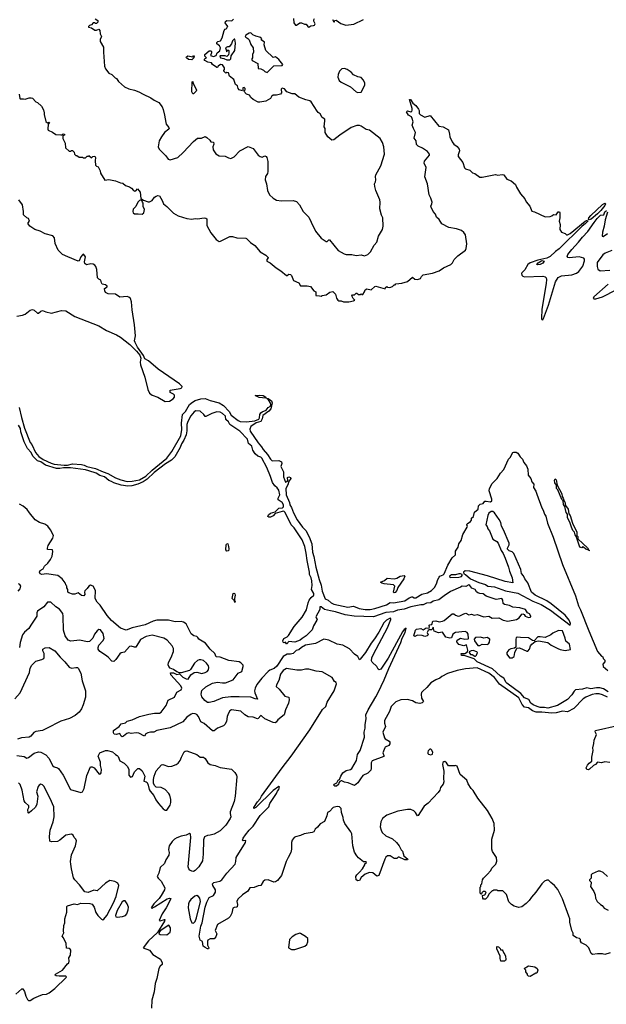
# Model space of a CAD drawing. Extents: x 2239781 to 2394849, y 665654 to 770575.
# Tile 38 of 147: x 2276310 to 2283381, y 703043 to 714916. Entities that reach past the tile are written whole.
import ezdxf

# ---------------------------------------------------------------- set-up
doc = ezdxf.new("R2010")
doc.units = 0

msp = doc.modelspace()

# ---------------------------------------------------------------- linework, layer by layer
at = {"layer": '0CON10XD'}
for points in [[(2277220, 714925), (2277250, 714905), (2277252, 714888), (2277235, 714870), (2277225, 714870), (2277215, 714880), (2277195, 714878), (2277174, 714856), (2277150, 714845), (2277140, 714835), (2277140, 714825), (2277175, 714818), (2277215, 714788), (2277235, 714788), (2277265, 714800), (2277277, 714787), (2277278, 714745), (2277297, 714715), (2277281, 714679), (2277280, 714655), (2277319, 714585), (2277322, 714525), (2277331, 714355), (2277345, 714322), (2277385, 714272), (2277420, 714255), (2277460, 714215), (2277476, 714206), (2277501, 714171), (2277575, 714108), (2277625, 714082), (2277695, 714068), (2277745, 714048), (2277797, 714017), (2277890, 713975), (2277930, 713945), (2277986, 713916), (2278026, 713866), (2278040, 713835), (2278056, 713765), (2278070, 713675), (2278077, 713655), (2278107, 713617), (2278110, 713605), (2278108, 713595), (2278054, 713556), (2278018, 713505), (2277992, 713455), (2277980, 713385), (2277993, 713355), (2278073, 713275), (2278098, 713235), (2278125, 713226), (2278215, 713254), (2278281, 713315), (2278404, 713446), (2278455, 713487), (2278503, 713487), (2278545, 713506), (2278565, 713497), (2278602, 713465), (2278615, 713442), (2278648, 713438), (2278650, 713415), (2278640, 713385), (2278642, 713345), (2278675, 713298), (2278715, 713273), (2278785, 713270), (2278825, 713250), (2278856, 713244), (2278896, 713264), (2278964, 713336), (2279065, 713388), (2279123, 713363), (2279185, 713282), (2279208, 713265), (2279231, 713259), (2279265, 713273), (2279282, 713265), (2279290, 713255), (2279300, 713205), (2279302, 713085), (2279297, 713063), (2279274, 713025), (2279268, 712985), (2279284, 712935), (2279298, 712855), (2279323, 712803), (2279365, 712764), (2279405, 712742), (2279465, 712731), (2279605, 712734), (2279645, 712724), (2279682, 712685), (2279726, 712605), (2279795, 712534), (2279823, 712475), (2279875, 712366), (2279945, 712280), (2280005, 712240), (2280015, 712240), (2280035, 712262), (2280045, 712260), (2280150, 712135), (2280222, 712092), (2280245, 712084), (2280315, 712084), (2280365, 712074), (2280425, 712080), (2280465, 712070), (2280505, 712083), (2280539, 712115), (2280584, 712196), (2280615, 712233), (2280635, 712305), (2280684, 712385), (2280690, 712425), (2280688, 712525), (2280670, 712560), (2280652, 712635), (2280656, 712715), (2280651, 712745), (2280603, 712855), (2280589, 712905), (2280587, 712935), (2280597, 712963), (2280604, 712985), (2280598, 713025), (2280602, 713045), (2280664, 713156), (2280708, 713295), (2280701, 713385), (2280684, 713434), (2280655, 713484), (2280525, 713583), (2280485, 713594), (2280425, 713634), (2280405, 713641), (2280375, 713642), (2280304, 713616), (2280168, 713525), (2280095, 713467), (2280073, 713463), (2280023, 713503), (2279994, 713554), (2279993, 713603), (2279980, 713625), (2279990, 713695), (2279988, 713715), (2279958, 713738), (2279933, 713783), (2279907, 713797), (2279895, 713812), (2279825, 713927), (2279808, 713938), (2279761, 713951), (2279675, 713984), (2279625, 714023), (2279595, 714023), (2279530, 714045), (2279502, 714082), (2279475, 714090), (2279461, 714079), (2279467, 714035), (2279455, 714018), (2279405, 714008), (2279365, 714008), (2279345, 713990), (2279333, 713967), (2279275, 713932), (2279205, 713920), (2279185, 713922), (2279125, 713952), (2279095, 713980), (2279080, 714005), (2279045, 714020), (2279010, 714055), (2279028, 714072), (2279027, 714085), (2279015, 714100), (2279000, 714095), (2279000, 714065), (2278995, 714060), (2278955, 714072), (2278943, 714085), (2278935, 714120), (2278910, 714135), (2278890, 714195), (2278840, 714235), (2278826, 714276), (2278805, 714280), (2278793, 714273), (2278770, 714295), (2278770, 714305), (2278780, 714315), (2278780, 714335), (2278753, 714373), (2278730, 714375), (2278704, 714356), (2278695, 714340), (2278685, 714340), (2278634, 714374), (2278622, 714395), (2278576, 714406), (2278540, 714425), (2278532, 714435), (2278545, 714450), (2278560, 714455), (2278540, 714475), (2278543, 714497), (2278595, 714540), (2278615, 714540), (2278622, 714532), (2278622, 714515), (2278610, 714485), (2278645, 714473), (2278680, 714485), (2278692, 714515), (2278721, 714539), (2278730, 714575), (2278720, 714600), (2278688, 714625), (2278688, 714642), (2278698, 714652), (2278729, 714661), (2278751, 714699), (2278774, 714786), (2278785, 714802), (2278808, 714812), (2278810, 714825), (2278820, 714835), (2278788, 714878), (2278792, 714895), (2278807, 714907), (2278868, 714902), (2278887, 714923)], [(2279612, 714932), (2279615, 714880), (2279635, 714850), (2279645, 714850), (2279685, 714878), (2279705, 714880), (2279743, 714863), (2279765, 714862), (2279782, 714835), (2279795, 714828), (2279818, 714842), (2279850, 714845), (2279865, 714852), (2279870, 714865), (2279857, 714897), (2279857, 714915), (2279865, 714932)], [(2280079, 714919), (2280095, 714890), (2280105, 714890), (2280110, 714905), (2280125, 714910), (2280182, 714872), (2280242, 714852), (2280338, 714862), (2280455, 714917)], [(2279295, 714280), (2279372, 714358), (2279475, 714362), (2279480, 714375), (2279435, 714438), (2279395, 714468), (2279365, 714460), (2279278, 714545), (2279258, 714615), (2279260, 714645), (2279222, 714672), (2279228, 714685), (2279215, 714700), (2279155, 714718), (2279120, 714735), (2279097, 714757), (2279075, 714752), (2279035, 714728), (2279028, 714715), (2279034, 714704), (2279061, 714691), (2279078, 714675), (2279098, 714618), (2279123, 714575), (2279128, 714525), (2279117, 714495), (2279117, 714455), (2279108, 714445), (2279108, 714435), (2279112, 714425), (2279179, 714389), (2279185, 714328), (2279215, 714322), (2279247, 714307), (2279265, 714290), (2279295, 714280)], [(2278845, 714434), (2278857, 714445), (2278859, 714481), (2278903, 714545), (2278911, 714635), (2278905, 714680), (2278895, 714680), (2278875, 714662), (2278863, 714625), (2278835, 714590), (2278815, 714590), (2278790, 714575), (2278805, 714530), (2278812, 714548), (2278825, 714550), (2278830, 714545), (2278832, 714515), (2278826, 714494), (2278805, 714472), (2278785, 714480), (2278745, 714482), (2278728, 714482), (2278722, 714475), (2278730, 714455), (2278769, 714449), (2278805, 714434), (2278845, 714434)], [(2278385, 714431), (2278345, 714435), (2278320, 714455), (2278318, 714465), (2278335, 714479), (2278395, 714470), (2278405, 714480), (2278415, 714480), (2278410, 714455), (2278385, 714431)], [(2280385, 714038), (2280425, 714042), (2280472, 714125), (2280472, 714152), (2280456, 714186), (2280425, 714218), (2280385, 714228), (2280335, 714252), (2280305, 714282), (2280256, 714316), (2280225, 714329), (2280195, 714322), (2280167, 714295), (2280147, 714255), (2280143, 714225), (2280163, 714185), (2280185, 714163), (2280298, 714108), (2280365, 714048), (2280385, 714038)], [(2278405, 714022), (2278395, 714022), (2278386, 714045), (2278390, 714165), (2278395, 714170), (2278400, 714145), (2278418, 714118), (2278440, 714065), (2278436, 714054), (2278405, 714022)], [(2276305, 714020), (2276310, 713965), (2276315, 713960), (2276355, 713962), (2276375, 713958), (2276424, 713976), (2276450, 713975), (2276465, 713968), (2276504, 713924), (2276526, 713916), (2276573, 713873)], [(2276573, 713873), (2276598, 713828), (2276606, 713795), (2276604, 713774), (2276625, 713690), (2276645, 713672), (2276665, 713680), (2276670, 713675), (2276653, 713657), (2276648, 713595), (2276654, 713584), (2276705, 713560), (2276745, 713530), (2276804, 713526), (2276822, 713528), (2276835, 713538), (2276850, 713535), (2276850, 713525), (2276830, 713515), (2276830, 713485), (2276857, 713427), (2276863, 713373), (2276905, 713330), (2276925, 713330), (2276935, 713340), (2276948, 713338), (2276968, 713318), (2276970, 713295), (2276985, 713280), (2276998, 713278), (2277025, 713260), (2277065, 713260), (2277075, 713250), (2277105, 713250), (2277125, 713270), (2277138, 713272), (2277145, 713280), (2277175, 713250), (2277192, 713268), (2277215, 713270), (2277222, 713255), (2277219, 713215), (2277224, 713164), (2277235, 713150), (2277255, 713140), (2277278, 713095), (2277282, 713065), (2277335, 712980), (2277385, 712988), (2277465, 712972), (2277525, 712948), (2277555, 712947), (2277585, 712917), (2277635, 712900), (2277658, 712885), (2277680, 712855), (2277698, 712848), (2277709, 712851), (2277728, 712878), (2277762, 712835), (2277772, 712762), (2277802, 712742), (2277858, 712718), (2277875, 712718), (2277905, 712734), (2277936, 712775), (2277955, 712790), (2277975, 712797), (2277995, 712793), (2278029, 712735), (2278042, 712695), (2278082, 712665), (2278145, 712602), (2278162, 712585), (2278220, 712550), (2278325, 712519), (2278385, 712512), (2278425, 712520), (2278455, 712513), (2278535, 712526), (2278555, 712523), (2278564, 712514), (2278566, 712435), (2278613, 712345), (2278677, 712267), (2278715, 712242), (2278730, 712245), (2278845, 712302), (2278875, 712302), (2278927, 712287), (2279035, 712282), (2279045, 712278), (2279091, 712231), (2279145, 712192), (2279207, 712117), (2279276, 712076), (2279305, 712050), (2279307, 712043), (2279290, 712025), (2279290, 712005), (2279330, 711985), (2279400, 711925), (2279458, 711888), (2279525, 711830), (2279535, 711830), (2279555, 711848), (2279575, 711843), (2279585, 711832), (2279611, 711771), (2279673, 711743), (2279695, 711708), (2279775, 711707), (2279815, 711700), (2279855, 711648), (2279878, 711635), (2279881, 711591), (2279922, 711588), (2279945, 711582), (2279958, 711592), (2280005, 711600), (2280048, 711632), (2280085, 711638), (2280118, 711605), (2280128, 711558), (2280144, 711534), (2280155, 711528), (2280186, 711526), (2280215, 711513), (2280276, 711514), (2280332, 711528), (2280350, 711535), (2280328, 711555), (2280312, 711588), (2280323, 711597), (2280345, 711600), (2280365, 711618), (2280375, 711618), (2280395, 711602), (2280417, 711603), (2280425, 711610), (2280433, 711603), (2280447, 711603), (2280468, 711635), (2280475, 711660), (2280495, 711672), (2280545, 711660), (2280591, 711699), (2280605, 711702), (2280715, 711670), (2280720, 711685), (2280735, 711698), (2280745, 711690), (2280772, 711688), (2280805, 711700), (2280825, 711720), (2280835, 711720), (2280845, 711730), (2280915, 711740), (2280985, 711760), (2281045, 711810), (2281075, 711787), (2281106, 711784), (2281143, 711797), (2281155, 711820), (2281175, 711840), (2281285, 711860), (2281365, 711887), (2281418, 711925), (2281506, 711964), (2281528, 711985), (2281548, 712025), (2281590, 712070), (2281683, 712137), (2281692, 712158), (2281698, 712215), (2281682, 712322), (2281665, 712351), (2281635, 712376), (2281575, 712396), (2281485, 712412), (2281400, 712455), (2281367, 712507), (2281335, 712534), (2281322, 712572), (2281294, 712605), (2281270, 712655), (2281267, 712667), (2281280, 712695), (2281281, 712715), (2281266, 712766), (2281244, 712806), (2281226, 712935), (2281195, 713020), (2281209, 713135), (2281184, 713185), (2281191, 713209), (2281248, 713282), (2281250, 713295), (2281226, 713326), (2281165, 713367), (2281115, 713390), (2281095, 713410), (2281088, 713455), (2281066, 713486), (2281083, 713555), (2281058, 713605), (2281043, 713645), (2281053, 713685), (2281042, 713725), (2281033, 713743), (2280995, 713766), (2280974, 713805), (2280984, 713816), (2281025, 713806), (2281035, 713810), (2281042, 713825), (2281042, 713845), (2281010, 713955), (2281020, 713955), (2281050, 713910), (2281085, 713880), (2281118, 713838), (2281125, 713822), (2281127, 713785), (2281140, 713770), (2281195, 713739), (2281259, 713759), (2281362, 713632), (2281415, 713623), (2281480, 713590), (2281493, 713535), (2281495, 713502), (2281524, 713445), (2281544, 713415), (2281585, 713388), (2281608, 713355), (2281612, 713335), (2281594, 713286), (2281594, 713265), (2281653, 713195), (2281670, 713130), (2281685, 713116), (2281735, 713100), (2281769, 713069), (2281795, 713060), (2281858, 713018), (2281885, 713018), (2282045, 713050), (2282075, 713040), (2282125, 713050), (2282145, 713047), (2282184, 712994), (2282235, 712972), (2282285, 712928), (2282297, 712895), (2282348, 712818), (2282399, 712755), (2282415, 712720), (2282459, 712669), (2282485, 712608), (2282515, 712600), (2282645, 712540), (2282705, 712543), (2282725, 712550), (2282745, 712566), (2282777, 712563), (2282801, 712599), (2282818, 712598), (2282823, 712593), (2282822, 712525), (2282814, 712485), (2282824, 712445), (2282823, 712385), (2282843, 712355), (2282885, 712340), (2282902, 712322), (2282915, 712322), (2282945, 712339), (2283125, 712488), (2283144, 712494), (2283153, 712493), (2283157, 712487), (2283127, 712455), (2283092, 712428), (2282815, 712152), (2282769, 712121), (2282705, 712061), (2282665, 712039), (2282555, 712015), (2282465, 711986), (2282435, 711965), (2282399, 711901), (2282364, 711865), (2282360, 711855), (2282365, 711835), (2282375, 711823), (2282395, 711816), (2282615, 711823), (2282645, 711816), (2282655, 711805), (2282660, 711785), (2282657, 711735), (2282606, 711424), (2282602, 711312), (2282605, 711300), (2282615, 711298), (2282625, 711313), (2282683, 711473), (2282769, 711755), (2282802, 711808), (2282843, 711827), (2282965, 711840), (2283022, 711858), (2283050, 711880), (2283099, 711945), (2283118, 712008), (2283119, 712029), (2283112, 712042), (2283055, 712056), (2282935, 712044), (2282917, 712047), (2282909, 712055), (2282918, 712085), (2282964, 712145), (2283047, 712233), (2283095, 712294), (2283159, 712361), (2283235, 712472), (2283273, 712517), (2283312, 712558), (2283350, 712565), (2283362, 712598), (2283385, 712617)], [(2276275, 711340), (2276345, 711354), (2276375, 711364), (2276438, 711412), (2276465, 711422), (2276485, 711414), (2276525, 711376), (2276535, 711378), (2276565, 711403), (2276585, 711411), (2276625, 711393), (2276695, 711378), (2276815, 711408), (2276865, 711406), (2276976, 711336), (2277264, 711225), (2277355, 711167), (2277475, 711117), (2277527, 711087), (2277639, 710999), (2277719, 710919), (2277759, 710869), (2277772, 710835), (2277763, 710787), (2277765, 710755), (2277817, 710607), (2277853, 710455), (2277875, 710414), (2277905, 710390), (2277975, 710366), (2278065, 710313), (2278115, 710316), (2278161, 710345), (2278178, 710365), (2278178, 710388), (2278165, 710402), (2278125, 710422), (2278122, 710448), (2278245, 710469), (2278263, 710477), (2278267, 710495), (2278238, 710525), (2277981, 710701), (2277861, 710801), (2277820, 710825), (2277802, 710865), (2277728, 710968), (2277700, 711025), (2277695, 711045), (2277704, 711105), (2277695, 711235), (2277664, 711416), (2277659, 711515), (2277644, 711555), (2277625, 711571), (2277605, 711579), (2277515, 711571), (2277465, 711606), (2277375, 711612), (2277345, 711628), (2277335, 711646), (2277333, 711675), (2277363, 711695), (2277365, 711705), (2277345, 711720), (2277305, 711729), (2277294, 711745), (2277289, 711775), (2277265, 711786), (2277246, 711805), (2277241, 711905), (2277229, 711939), (2277216, 711955), (2277195, 711967), (2277169, 711971), (2277115, 711960), (2277096, 711975), (2277091, 711995), (2277102, 712055), (2277085, 712084), (2277075, 712088), (2277065, 712080), (2277046, 712055), (2277025, 712008), (2277015, 712003), (2276892, 712058), (2276825, 712084), (2276775, 712136), (2276736, 712216), (2276728, 712285), (2276708, 712308), (2276615, 712335), (2276555, 712366), (2276493, 712385), (2276434, 712425), (2276413, 712455), (2276413, 712465), (2276427, 712485), (2276418, 712518), (2276395, 712528), (2276354, 712564), (2276357, 712605), (2276343, 712685), (2276301, 712745)], [(2277785, 712571), (2277805, 712586), (2277816, 712626), (2277800, 712665), (2277800, 712705), (2277790, 712715), (2277788, 712728), (2277778, 712738), (2277765, 712740), (2277755, 712738), (2277735, 712717), (2277711, 712665), (2277679, 712631), (2277673, 712605), (2277678, 712588), (2277695, 712575), (2277737, 712577), (2277785, 712571)], [(2283175, 712501), (2283166, 712506), (2283169, 712525), (2283195, 712555), (2283335, 712687), (2283365, 712702), (2283370, 712695), (2283364, 712675), (2283316, 712614), (2283276, 712574), (2283198, 712512), (2283175, 712501)], [(2283397, 712597), (2283366, 712504), (2283354, 712425), (2283334, 712355), (2283332, 712305), (2283345, 712303), (2283395, 712340)], [(2283449, 712135), (2283368, 712102), (2283339, 712081), (2283272, 711988), (2283270, 711940), (2283280, 711910), (2283309, 711889), (2283425, 711895)], [(2282555, 711959), (2282544, 711964), (2282558, 711985), (2282605, 712011), (2282632, 712005), (2282615, 711979), (2282585, 711963), (2282555, 711959)], [(2283405, 711726), (2283232, 711575), (2283224, 711554), (2283235, 711549), (2283255, 711552), (2283335, 711575), (2283502, 711658)], [(2279275, 710354), (2279195, 710361), (2279150, 710385), (2279195, 710390), (2279245, 710386), (2279278, 710365), (2279280, 710355), (2279275, 710354)], [(2276305, 710238), (2276330, 710120), (2276369, 709989), (2276438, 709818), (2276456, 709795), (2276499, 709699), (2276541, 709651), (2276593, 709613), (2276688, 709568), (2276726, 709556), (2276845, 709544), (2276885, 709545), (2276945, 709561), (2277055, 709552), (2277086, 709545), (2277118, 709528), (2277225, 709506), (2277315, 709466), (2277373, 709445), (2277463, 709393), (2277528, 709368), (2277605, 709349), (2277665, 709351), (2277755, 709369), (2277829, 709411), (2277906, 709485), (2278083, 709627), (2278142, 709708), (2278252, 709898), (2278266, 709975), (2278262, 710052), (2278273, 710157), (2278308, 710192), (2278358, 710275), (2278392, 710305), (2278425, 710324), (2278494, 710346), (2278545, 710348), (2278605, 710324), (2278714, 710295), (2278768, 710265), (2278835, 710191), (2278859, 710149), (2278945, 710082), (2278968, 710072), (2279045, 710068), (2279145, 710080), (2279192, 710098), (2279201, 710115), (2279204, 710155), (2279215, 710175), (2279231, 710189), (2279283, 710207), (2279305, 710238), (2279332, 710258), (2279336, 710275), (2279331, 710301), (2279311, 710331), (2279293, 710345), (2279295, 710350), (2279305, 710348), (2279345, 710319), (2279355, 710298), (2279338, 710225), (2279314, 710195), (2279239, 710145), (2279233, 710105), (2279215, 710071), (2279161, 710055), (2279095, 710012), (2279083, 709977), (2279088, 709955), (2279184, 709814), (2279226, 709766), (2279243, 709733), (2279299, 709675), (2279335, 709616), (2279355, 709598), (2279435, 709600), (2279464, 709584), (2279468, 709565), (2279458, 709528), (2279490, 709465), (2279490, 709405), (2279515, 709340), (2279533, 709347), (2279542, 709358), (2279539, 709395), (2279555, 709404), (2279576, 709396), (2279578, 709382), (2279550, 709345), (2279548, 709315), (2279520, 709265), (2279522, 709185), (2279563, 709095), (2279567, 709065), (2279588, 709035), (2279609, 708969), (2279654, 708884), (2279721, 708795), (2279759, 708755), (2279801, 708681), (2279831, 708595), (2279841, 708495), (2279857, 708445), (2279880, 708315), (2279920, 708165), (2279945, 708096), (2279956, 708026), (2279993, 707933), (2280027, 707917), (2280063, 707883), (2280095, 707869), (2280265, 707833), (2280335, 707845), (2280404, 707815), (2280475, 707806), (2280535, 707806), (2280592, 707815), (2280730, 707860), (2280775, 707890), (2280815, 707884), (2280952, 707908), (2281005, 707943), (2281036, 707956), (2281045, 707957), (2281064, 707944), (2281085, 707945), (2281159, 707991), (2281224, 708006), (2281275, 708035), (2281312, 708068), (2281336, 708114), (2281350, 708165), (2281365, 708193), (2281376, 708205), (2281415, 708221), (2281427, 708233), (2281471, 708339), (2281523, 708427), (2281565, 708462), (2281564, 708506), (2281594, 708556), (2281604, 708595), (2281630, 708635), (2281652, 708708), (2281704, 708795), (2281707, 708805), (2281699, 708825), (2281705, 708836), (2281746, 708864), (2281757, 708883), (2281758, 708905), (2281782, 708925), (2281793, 708977), (2281838, 709015), (2281842, 709055), (2281862, 709075), (2281898, 709082), (2281915, 709110), (2281935, 709112), (2281985, 709101), (2282000, 709115), (2282001, 709135), (2281970, 709235), (2281972, 709265), (2282005, 709325), (2282066, 709384), (2282105, 709450), (2282148, 709492), (2282204, 709615), (2282224, 709636), (2282254, 709696), (2282265, 709700), (2282295, 709700), (2282315, 709691), (2282344, 709645), (2282372, 709615), (2282387, 709575), (2282420, 709535), (2282434, 709495), (2282440, 709425), (2282472, 709382), (2282485, 709342), (2282507, 709317), (2282504, 709275), (2282533, 709233), (2282542, 709195), (2282605, 709032), (2282621, 709001), (2282635, 708955), (2282651, 708931), (2282674, 708845), (2282741, 708675), (2282852, 708345), (2283010, 707970), (2283045, 707849), (2283070, 707800), (2283171, 707545), (2283275, 707296), (2283325, 707243), (2283340, 707235), (2283342, 707215), (2283362, 707192), (2283362, 707175), (2283341, 707145), (2283344, 707115), (2283399, 707069)], [(2279830, 708150), (2279825, 708185), (2279804, 708225), (2279804, 708255), (2279775, 708395), (2279765, 708485), (2279749, 708565), (2279713, 708645), (2279617, 708787), (2279584, 708824), (2279512, 708975), (2279495, 708988), (2279475, 708987), (2279390, 708960), (2279367, 708935), (2279335, 708916), (2279315, 708917), (2279302, 708925), (2279308, 708945), (2279334, 708966), (2279389, 708981), (2279433, 709027), (2279479, 709031), (2279489, 709041), (2279490, 709065), (2279475, 709094), (2279427, 709127), (2279426, 709145), (2279445, 709185), (2279432, 709245), (2279413, 709273), (2279384, 709294), (2279359, 709335), (2279335, 709409), (2279289, 709515), (2279228, 709628), (2279215, 709642), (2279180, 709655), (2279150, 709680), (2279121, 709725), (2279109, 709775), (2279069, 709805), (2279057, 709857), (2278965, 709955), (2278844, 710034), (2278825, 710066), (2278794, 710094), (2278792, 710135), (2278755, 710167), (2278725, 710183), (2278685, 710186), (2278625, 710168), (2278555, 710130), (2278545, 710130), (2278528, 710155), (2278485, 710195), (2278435, 710200), (2278413, 710187), (2278372, 710138), (2278337, 710073), (2278326, 710035), (2278325, 709960), (2278315, 709911), (2278287, 709845), (2278259, 709801), (2278245, 709759), (2278179, 709645), (2278141, 709605), (2278069, 709560), (2277932, 709458), (2277846, 709375), (2277800, 709345), (2277733, 709315), (2277660, 709295), (2277615, 709293), (2277535, 709305), (2277445, 709330), (2277418, 709348), (2277385, 709358), (2277332, 709402), (2277275, 709420), (2277230, 709450), (2277143, 709477), (2277105, 709488), (2276923, 709513), (2276837, 709513), (2276795, 709503), (2276755, 709506), (2276621, 709545), (2276563, 709583), (2276525, 709598), (2276470, 709655), (2276447, 709697), (2276405, 709747), (2276363, 709825), (2276323, 709945), (2276318, 709985), (2276295, 710028)], [(2283175, 708510), (2283170, 708520), (2283135, 708533), (2283107, 708557), (2283095, 708558), (2283085, 708548), (2283064, 708555), (2283032, 708652), (2283025, 708660), (2283022, 708682), (2283007, 708705), (2282997, 708735), (2282979, 708755), (2282960, 708795), (2282946, 708846), (2282912, 708915), (2282912, 708955), (2282897, 708975), (2282880, 709045), (2282865, 709070), (2282860, 709115), (2282845, 709130), (2282796, 709246), (2282780, 709265), (2282782, 709305), (2282762, 709332), (2282758, 709365), (2282765, 709378), (2282775, 709368), (2282790, 709305), (2282845, 709200), (2282848, 709168), (2282862, 709145), (2282872, 709112), (2282882, 709102), (2282888, 709058), (2282920, 709015), (2282928, 708958), (2282946, 708936), (2282973, 708845), (2283026, 708735), (2283028, 708695), (2283037, 708685), (2283040, 708655), (2283100, 708600), (2283156, 708546), (2283170, 708520), (2283180, 708515), (2283175, 708510)], [(2278457, 707467), (2278445, 707479), (2278410, 707485), (2278375, 707509), (2278315, 707631), (2278285, 707653), (2278255, 707661), (2278185, 707655), (2278104, 707674), (2277963, 707677), (2277920, 707665), (2277821, 707619), (2277665, 707585), (2277595, 707555), (2277525, 707578), (2277415, 707672), (2277365, 707730), (2277279, 707855), (2277244, 707894), (2277221, 707935), (2277222, 708035), (2277195, 708086), (2277165, 708097), (2277145, 708086), (2277124, 708056), (2277095, 708030), (2277091, 708015), (2277096, 707984), (2277085, 707970), (2277054, 707974), (2277015, 708007), (2276975, 707991), (2276945, 707991), (2276904, 708004), (2276890, 708015), (2276890, 708045), (2276880, 708065), (2276880, 708085), (2276870, 708095), (2276860, 708125), (2276823, 708173), (2276770, 708215), (2276635, 708236), (2276575, 708226), (2276555, 708233), (2276549, 708255), (2276555, 708274), (2276591, 708295), (2276610, 708325), (2276648, 708362), (2276682, 708408), (2276702, 708448), (2276711, 708505), (2276707, 708525), (2276647, 708527), (2276644, 708544), (2276654, 708575), (2276709, 708665), (2276716, 708695), (2276680, 708765), (2276648, 708808), (2276613, 708833), (2276548, 708855), (2276498, 708885), (2276429, 708969), (2276398, 709008), (2276351, 709051), (2276306, 709076)], [(2282945, 707617), (2282951, 707635), (2282935, 707675), (2282885, 707735), (2282715, 707874), (2282665, 707908), (2282525, 707976), (2282480, 708015), (2282435, 708125), (2282400, 708175), (2282385, 708210), (2282357, 708237), (2282351, 708285), (2282265, 708481), (2282245, 708500), (2282211, 708511), (2282192, 708532), (2282189, 708545), (2282209, 708585), (2282210, 708605), (2282144, 708764), (2282117, 708807), (2282110, 708855), (2282090, 708890), (2282035, 708970), (2282015, 708984), (2281993, 708987), (2281967, 708965), (2281953, 708937), (2281928, 708825), (2281944, 708804), (2281953, 708775), (2281974, 708754), (2282015, 708654), (2282060, 708625), (2282076, 708605), (2282112, 708515), (2282138, 708478), (2282164, 708424), (2282204, 708314), (2282215, 708265), (2282248, 708185), (2282253, 708127), (2282162, 708142), (2281950, 708210), (2281735, 708265), (2281680, 708270), (2281661, 708255), (2281663, 708235), (2281685, 708225), (2281745, 708174), (2281845, 708130), (2281925, 708106), (2281955, 708085), (2282035, 708077), (2282165, 708028), (2282315, 708000), (2282495, 707906), (2282595, 707863), (2282708, 707798), (2282945, 707617)], [(2278805, 708507), (2278796, 708525), (2278798, 708585), (2278805, 708598), (2278817, 708595), (2278826, 708565), (2278832, 708535), (2278825, 708513), (2278805, 708507)], [(2281505, 708190), (2281605, 708194), (2281635, 708204), (2281643, 708215), (2281644, 708225), (2281625, 708236), (2281605, 708236), (2281565, 708222), (2281515, 708221), (2281492, 708205), (2281495, 708195), (2281505, 708190)], [(2276290, 708025), (2276316, 708055), (2276322, 708085), (2276311, 708105), (2276295, 708113)], [(2283405, 706810), (2283349, 706849), (2283305, 706860), (2283265, 706861), (2283195, 706849), (2283145, 706859), (2283095, 706845), (2283011, 706835), (2282992, 706818), (2282965, 706776), (2282915, 706718), (2282793, 706645), (2282675, 706615), (2282635, 706623), (2282585, 706624), (2282548, 706635), (2282500, 706655), (2282470, 706675), (2282448, 706718), (2282395, 706739), (2282352, 706792), (2282184, 706915), (2282173, 706925), (2282148, 706978), (2282105, 707000), (2282010, 707090), (2281824, 707175), (2281788, 707208), (2281669, 707249), (2281635, 707250), (2281630, 707275), (2281675, 707272), (2281710, 707295), (2281712, 707315), (2281697, 707377), (2281665, 707368), (2281603, 707383), (2281580, 707415), (2281580, 707425), (2281584, 707436), (2281625, 707460), (2281675, 707448), (2281715, 707450), (2281720, 707455), (2281718, 707505), (2281703, 707525), (2281679, 707539), (2281565, 707528), (2281530, 707505), (2281516, 707464), (2281495, 707457), (2281445, 707472), (2281405, 707532), (2281357, 707523), (2281305, 707542), (2281295, 707590), (2281288, 707572), (2281275, 707560), (2281245, 707560), (2281235, 707550), (2281222, 707525), (2281232, 707498), (2281220, 707485), (2281195, 707478), (2281162, 707492), (2281105, 707493), (2281075, 707480), (2281062, 707485), (2281083, 707555), (2281094, 707566), (2281145, 707574), (2281175, 707558), (2281208, 707582), (2281245, 707580), (2281250, 707595), (2281240, 707605), (2281255, 707620), (2281278, 707622), (2281290, 707665), (2281328, 707668), (2281365, 707654), (2281406, 707664), (2281425, 707672), (2281525, 707753), (2281545, 707750), (2281562, 707735), (2281595, 707724), (2281615, 707727), (2281665, 707753), (2281689, 707759), (2281725, 707740), (2281755, 707747), (2281787, 707737), (2281825, 707742), (2281906, 707716), (2281965, 707723), (2282005, 707701), (2282085, 707702), (2282138, 707675), (2282195, 707664), (2282298, 707685), (2282330, 707705), (2282364, 707746), (2282375, 707750), (2282390, 707745), (2282405, 707723), (2282445, 707707), (2282465, 707710), (2282472, 707715), (2282473, 707725), (2282455, 707750), (2282432, 707765), (2282408, 707805), (2282337, 707823), (2282253, 707833), (2282215, 707852), (2282155, 707863), (2282138, 707878), (2282134, 707915), (2282120, 707935), (2282055, 707926), (2281934, 707964), (2281895, 707993), (2281855, 707996), (2281834, 708004), (2281817, 708017), (2281801, 708045), (2281761, 708061), (2281736, 708095), (2281725, 708101), (2281687, 708083), (2281645, 708085), (2281622, 708075), (2281505, 708023), (2281425, 707970), (2281361, 707919), (2281294, 707906), (2281266, 707884), (2281215, 707881), (2281175, 707859), (2281145, 707859), (2281024, 707836), (2280945, 707808), (2280865, 707796), (2280815, 707775), (2280725, 707766), (2280575, 707717), (2280343, 707723), (2280235, 707740), (2280115, 707777), (2280055, 707787), (2279986, 707806), (2279945, 707835), (2279928, 707835), (2279928, 707805), (2279881, 707715), (2279882, 707702), (2279894, 707685), (2279891, 707675), (2279851, 707609), (2279835, 707558), (2279765, 707486), (2279714, 707456), (2279691, 707435), (2279625, 707411), (2279555, 707418), (2279542, 707408), (2279535, 707390), (2279525, 707390), (2279515, 707410), (2279495, 707402), (2279485, 707410), (2279482, 707425), (2279492, 707455), (2279534, 707476), (2279549, 707491), (2279619, 707601), (2279715, 707710), (2279768, 707802), (2279788, 707885), (2279801, 707915), (2279823, 707947), (2279854, 707975), (2279855, 707997), (2279828, 708045), (2279837, 708095), (2279830, 708150)], [(2280825, 708007), (2280817, 708015), (2280832, 708085), (2280815, 708100), (2280704, 708114), (2280675, 708122), (2280660, 708135), (2280706, 708154), (2280738, 708182), (2280825, 708172), (2280855, 708182), (2280895, 708208), (2280945, 708214), (2280951, 708205), (2280941, 708175), (2280870, 708070), (2280855, 708033), (2280835, 708011), (2280825, 708007)], [(2278905, 707890), (2278900, 707910), (2278872, 707935), (2278884, 707996), (2278895, 708003), (2278903, 707995), (2278908, 707975), (2278898, 707935), (2278900, 707910), (2278907, 707905), (2278905, 707890)], [(2278693, 706375), (2278655, 706343), (2278635, 706340), (2278535, 706431), (2278495, 706451), (2278465, 706513), (2278445, 706537), (2278425, 706548), (2278395, 706549), (2278375, 706541), (2278325, 706505), (2278275, 706448), (2278125, 706377), (2277965, 706344), (2277925, 706324), (2277885, 706325), (2277855, 706318), (2277832, 706305), (2277815, 706277), (2277745, 706312), (2277715, 706315), (2277655, 706309), (2277625, 706315), (2277602, 706308), (2277560, 706275), (2277545, 706270), (2277535, 706275), (2277515, 706308), (2277475, 706298), (2277450, 706300), (2277439, 706315), (2277441, 706345), (2277508, 706392), (2277534, 706425), (2277585, 706439), (2277605, 706459), (2277665, 706474), (2277755, 706515), (2277867, 706543), (2277935, 706554), (2277995, 706554), (2278017, 706565), (2278074, 706645), (2278101, 706710), (2278175, 706749), (2278203, 706807), (2278256, 706834), (2278264, 706855), (2278251, 706885), (2278130, 707015), (2278128, 707042), (2278165, 707041), (2278205, 707022), (2278235, 707030), (2278275, 706987), (2278315, 706969), (2278340, 706965), (2278372, 707018), (2278415, 707046), (2278445, 707050), (2278505, 707034), (2278545, 707043), (2278568, 707055), (2278586, 707075), (2278590, 707105), (2278584, 707125), (2278561, 707155), (2278525, 707188), (2278495, 707199), (2278475, 707199), (2278455, 707189), (2278418, 707155), (2278370, 707080), (2278355, 707067), (2278255, 707040), (2278235, 707040), (2278204, 707054), (2278165, 707080), (2278125, 707098), (2278106, 707116), (2278099, 707135), (2278102, 707165), (2278134, 707225), (2278162, 707298), (2278162, 707335), (2278148, 707365), (2278087, 707435), (2278048, 707458), (2277906, 707496), (2277835, 707480), (2277768, 707442), (2277709, 707351), (2277695, 707349), (2277655, 707361), (2277633, 707357), (2277575, 707291), (2277535, 707281), (2277515, 707268), (2277470, 707200), (2277445, 707176), (2277421, 707181), (2277375, 707230), (2277343, 707253), (2277276, 707296), (2277255, 707325), (2277254, 707346), (2277264, 707376), (2277314, 707425), (2277328, 707455), (2277318, 707515), (2277285, 707557), (2277265, 707561), (2277245, 707547), (2277212, 707505), (2277190, 707460), (2277152, 707418), (2277125, 707416), (2277035, 707434), (2276925, 707421), (2276895, 707434), (2276859, 707485), (2276836, 707555), (2276834, 707724), (2276828, 707755), (2276789, 707809), (2276745, 707837), (2276685, 707894), (2276645, 707892), (2276602, 707838), (2276524, 707785), (2276515, 707765), (2276516, 707725), (2276445, 707616), (2276420, 707575), (2276369, 707531), (2276343, 707497), (2276317, 707405), (2276309, 707345)], [(2283396, 706745), (2283335, 706776), (2283295, 706786), (2283255, 706788), (2283210, 706780), (2283135, 706748), (2283101, 706725), (2282990, 706610), (2282915, 706569), (2282855, 706578), (2282775, 706558), (2282725, 706553), (2282605, 706567), (2282537, 706567), (2282492, 706582), (2282445, 706618), (2282395, 706627), (2282369, 706659), (2282325, 706740), (2282093, 706903), (2282034, 706985), (2281965, 707035), (2281825, 707102), (2281685, 707088), (2281585, 707068), (2281465, 707034), (2281398, 706995), (2281375, 706975), (2281325, 706955), (2281265, 706918), (2281218, 706862), (2281166, 706815), (2281154, 706805), (2281149, 706785), (2281152, 706735), (2281176, 706695), (2281163, 706677), (2281135, 706672), (2281085, 706680), (2281045, 706702), (2280985, 706720), (2280905, 706714), (2280845, 706691), (2280786, 706634), (2280766, 706575), (2280709, 706465), (2280708, 706435), (2280718, 706395), (2280687, 706325), (2280707, 706255), (2280715, 706244), (2280764, 706215), (2280771, 706205), (2280771, 706185), (2280758, 706165), (2280716, 706144), (2280710, 706135), (2280688, 706075), (2280700, 706045), (2280698, 706032), (2280560, 705980), (2280548, 705955), (2280548, 705885), (2280541, 705865), (2280505, 705832), (2280448, 705802), (2280419, 705761), (2280386, 705715), (2280345, 705680), (2280270, 705715), (2280225, 705721), (2280195, 705740), (2280185, 705740), (2280171, 705729), (2280158, 705712), (2280153, 705695), (2280130, 705675), (2280110, 705675), (2280098, 705685), (2280102, 705698), (2280134, 705716), (2280150, 705745), (2280167, 705753), (2280180, 705795), (2280206, 705835), (2280245, 705864), (2280296, 705874), (2280315, 705886), (2280369, 705985), (2280384, 706055), (2280413, 706105), (2280465, 706265), (2280462, 706325), (2280475, 706375), (2280474, 706416), (2280486, 706485), (2280483, 706535), (2280511, 706595), (2280605, 706751), (2280630, 706805), (2280705, 706957), (2280759, 707091), (2280905, 707406), (2280922, 707458), (2280955, 707528), (2280968, 707578), (2280945, 707563), (2280925, 707536), (2280751, 707219), (2280665, 707084), (2280645, 707078), (2280633, 707083), (2280614, 707115), (2280559, 707169), (2280552, 707185), (2280555, 707221), (2280573, 707267), (2280743, 707585), (2280784, 707685), (2280784, 707695), (2280775, 707701), (2280730, 707675), (2280698, 707645), (2280638, 707532), (2280588, 707452), (2280545, 707397), (2280480, 707285), (2280415, 707204), (2280405, 707199), (2280385, 707238), (2280345, 707264), (2280285, 707331), (2280205, 707376), (2280137, 707387), (2280035, 707435), (2279975, 707446), (2279875, 707394), (2279755, 707376), (2279705, 707347), (2279675, 707318), (2279642, 707308), (2279606, 707274), (2279575, 707265), (2279535, 707266), (2279485, 707236), (2279409, 707121), (2279376, 707094), (2279325, 707071), (2279304, 707055), (2279228, 706975), (2279170, 706900), (2279148, 706855), (2279140, 706825), (2279145, 706800), (2279176, 706724), (2279150, 706725), (2279096, 706746), (2278955, 706752), (2278855, 706750), (2278753, 706737), (2278650, 706695), (2278595, 706682), (2278575, 706684), (2278542, 706705), (2278505, 706752), (2278497, 706785), (2278505, 706826), (2278555, 706870), (2278635, 706915), (2278695, 706928), (2278755, 706919), (2278789, 706921), (2278883, 706955), (2278945, 707035), (2278986, 707055), (2279004, 707115), (2279002, 707132), (2278975, 707162), (2278955, 707172), (2278831, 707191), (2278725, 707231), (2278679, 707235), (2278662, 707275), (2278605, 707325), (2278548, 707398), (2278471, 707445), (2278457, 707467)], [(2282215, 707220), (2282245, 707222), (2282272, 707238), (2282278, 707285), (2282302, 707338), (2282335, 707343), (2282425, 707302), (2282437, 707303), (2282454, 707326), (2282466, 707364), (2282485, 707388), (2282522, 707418), (2282565, 707428), (2282675, 707407), (2282715, 707373), (2282795, 707332), (2282825, 707323), (2282885, 707310), (2282948, 707322), (2282937, 707387), (2282892, 707422), (2282885, 707460), (2282852, 707545), (2282805, 707549), (2282735, 707519), (2282711, 707499), (2282645, 707467), (2282584, 707476), (2282555, 707473), (2282512, 707428), (2282492, 707432), (2282444, 707464), (2282345, 707466), (2282305, 707472), (2282295, 707463), (2282289, 707445), (2282290, 707350), (2282275, 707338), (2282231, 707329), (2282205, 707318), (2282184, 707286), (2282183, 707265), (2282215, 707220)], [(2281832, 707372), (2281855, 707372), (2281884, 707386), (2281946, 707384), (2281961, 707389), (2281975, 707410), (2281976, 707445), (2281945, 707467), (2281905, 707460), (2281865, 707470), (2281804, 707466), (2281788, 707445), (2281793, 707425), (2281832, 707372)], [(2276252, 706725), (2276315, 706801), (2276430, 707045), (2276437, 707095), (2276457, 707133), (2276505, 707183), (2276575, 707200), (2276601, 707215), (2276606, 707225), (2276604, 707274), (2276588, 707305), (2276588, 707325), (2276615, 707341), (2276665, 707344), (2276734, 707305), (2276798, 707228), (2276856, 707175), (2276905, 707108), (2276935, 707096), (2276985, 707106), (2277005, 707103), (2277016, 707095), (2277046, 707035), (2277062, 706945), (2277102, 706825), (2277102, 706745), (2277076, 706654), (2277054, 706606), (2277025, 706567), (2276980, 706525), (2276912, 706488), (2276805, 706456), (2276635, 706368), (2276583, 706347), (2276505, 706334), (2276481, 706319), (2276445, 706278), (2276425, 706266), (2276333, 706257), (2276285, 706239)], [(2281805, 707242), (2281816, 707254), (2281827, 707285), (2281820, 707295), (2281775, 707308), (2281753, 707307), (2281730, 707295), (2281728, 707285), (2281745, 707260), (2281765, 707262), (2281795, 707242), (2281805, 707242)], [(2283427, 703663), (2283365, 703642), (2283335, 703652), (2283275, 703652), (2283215, 703642), (2283200, 703655), (2283178, 703705), (2283170, 703725), (2283140, 703755), (2283084, 703784), (2283070, 703805), (2283070, 703825), (2283060, 703835), (2283023, 703843), (2282983, 703873), (2282982, 703902), (2282964, 703934), (2282940, 704035), (2282940, 704075), (2282931, 704105), (2282853, 704315), (2282795, 704428), (2282755, 704478), (2282711, 704511), (2282685, 704540), (2282665, 704542), (2282635, 704528), (2282605, 704498), (2282532, 704395), (2282478, 704335), (2282452, 704295), (2282415, 704258), (2282363, 704217), (2282325, 704212), (2282270, 704225), (2282237, 704247), (2282205, 704280), (2282177, 704367), (2282135, 704410), (2282075, 704410), (2282065, 704420), (2282025, 704420), (2282015, 704410), (2282005, 704410), (2281965, 704370), (2281950, 704335), (2281925, 704310), (2281902, 704312), (2281893, 704325), (2281890, 704355), (2281916, 704364), (2281932, 704392), (2281922, 704402), (2281898, 704402), (2281882, 704388), (2281878, 704372), (2281872, 704372), (2281860, 704385), (2281860, 704455), (2281870, 704465), (2281870, 704485), (2281880, 704495), (2281890, 704545), (2281900, 704565), (2281945, 704610), (2281988, 704655), (2282002, 704685), (2282048, 704735), (2282062, 704768), (2282058, 704815), (2282010, 704885), (2282002, 704915), (2282003, 705033), (2282033, 705145), (2282030, 705225), (2282007, 705285), (2281950, 705380), (2281831, 705531), (2281775, 705622), (2281752, 705645), (2281715, 705700), (2281698, 705745), (2281620, 705815), (2281583, 705913), (2281565, 705922), (2281555, 705918), (2281478, 705918), (2281456, 705956), (2281435, 705970), (2281422, 705968), (2281412, 705958), (2281408, 705935), (2281422, 705855), (2281418, 705765), (2281423, 705727), (2281414, 705696), (2281384, 705656), (2281373, 705625), (2281355, 705598), (2281235, 705468), (2281185, 705432), (2281143, 705365), (2281115, 705320), (2281105, 705318), (2281082, 705355), (2281062, 705375), (2281023, 705393), (2280985, 705393), (2280868, 705372), (2280734, 705326), (2280682, 705285), (2280663, 705245), (2280657, 705185), (2280666, 705145), (2280681, 705115), (2280723, 705075), (2280805, 705037), (2280852, 704995), (2280884, 704954), (2280907, 704907), (2280925, 704890), (2280942, 704835), (2280988, 704795), (2280983, 704787), (2280954, 704784), (2280883, 704817), (2280873, 704817), (2280857, 704803), (2280825, 704802), (2280775, 704832), (2280745, 704832), (2280724, 704816), (2280712, 704795), (2280640, 704595), (2280615, 704590), (2280565, 704627), (2280525, 704633), (2280475, 704612), (2280428, 704572), (2280405, 704538), (2280385, 704532), (2280366, 704546), (2280363, 704585), (2280372, 704605), (2280405, 704638), (2280442, 704675), (2280470, 704725), (2280472, 704738), (2280490, 704755), (2280485, 704760), (2280455, 704760), (2280395, 704808), (2280372, 704832), (2280346, 704876), (2280326, 704955), (2280315, 705098), (2280302, 705125), (2280231, 705225), (2280213, 705265), (2280211, 705295), (2280191, 705355), (2280186, 705405), (2280165, 705426), (2280135, 705429), (2280090, 705415), (2280045, 705368), (2280020, 705355), (2280011, 705315), (2279983, 705247), (2279930, 705220), (2279901, 705179), (2279872, 705155), (2279855, 705124), (2279835, 705114), (2279740, 705100), (2279695, 705078), (2279635, 705064), (2279617, 705053), (2279596, 705024), (2279586, 704995), (2279588, 704915), (2279580, 704875), (2279548, 704815), (2279524, 704765), (2279465, 704595), (2279419, 704535), (2279395, 704520), (2279375, 704516), (2279305, 704545), (2279265, 704542), (2279243, 704525), (2279215, 704474), (2279185, 704470), (2279135, 704451), (2279085, 704447), (2279061, 704409), (2278995, 704362), (2278940, 704310), (2278927, 704285), (2278936, 704245), (2278930, 704220), (2278925, 704214), (2278895, 704212), (2278878, 704202), (2278866, 704144), (2278846, 704104), (2278827, 704083), (2278696, 704004), (2278666, 703935), (2278686, 703895), (2278675, 703855), (2278655, 703834), (2278607, 703833), (2278578, 703815), (2278572, 703805), (2278574, 703755), (2278590, 703725), (2278585, 703713), (2278575, 703713), (2278547, 703727), (2278523, 703745), (2278515, 703800), (2278485, 703818), (2278474, 703865), (2278494, 703985), (2278508, 704025), (2278546, 704215), (2278565, 704276), (2278595, 704331), (2278648, 704355), (2278669, 704395), (2278672, 704425), (2278639, 704475), (2278635, 704495), (2278649, 704511), (2278721, 704529), (2278747, 704545), (2278807, 704623), (2278906, 704735), (2278917, 704765), (2278921, 704815), (2279033, 704995), (2279035, 705020), (2279005, 705013), (2278994, 705024), (2279002, 705045), (2279033, 705085), (2279075, 705144), (2279125, 705191), (2279208, 705322), (2279313, 705425), (2279326, 705465), (2279406, 705584), (2279416, 705614), (2279432, 705635), (2279440, 705665), (2279435, 705670), (2279365, 705623), (2279155, 705416), (2279134, 705404), (2279133, 705415), (2279175, 705485), (2279209, 705521), (2279226, 705555), (2279475, 705895), (2279583, 706035), (2279807, 706355), (2279962, 706598), (2279999, 706635), (2280017, 706685), (2280099, 706825), (2280128, 706908), (2280125, 706922), (2280105, 706937), (2280076, 706986), (2279955, 707053), (2279885, 707062), (2279795, 707086), (2279755, 707084), (2279705, 707072), (2279651, 707071), (2279525, 707091), (2279485, 707070), (2279454, 707025), (2279433, 706947), (2279407, 706895), (2279403, 706875), (2279437, 706845), (2279505, 706759), (2279553, 706745), (2279559, 706715), (2279551, 706675), (2279514, 706595), (2279499, 706535), (2279423, 706475), (2279402, 706445), (2279391, 706439), (2279365, 706441), (2279265, 706486), (2279225, 706522), (2279215, 706524), (2279185, 706489), (2279175, 706485), (2279125, 706504), (2279065, 706508), (2279022, 706532), (2278977, 706577), (2278865, 706593), (2278845, 706584), (2278825, 706556), (2278811, 706515), (2278801, 706455), (2278784, 706416), (2278767, 706403), (2278693, 706375)], [(2283425, 705958), (2283365, 705966), (2283325, 705954), (2283275, 705962), (2283250, 705935), (2283225, 705924), (2283180, 705880), (2283165, 705871), (2283146, 705876), (2283139, 705895), (2283154, 705926), (2283175, 705953), (2283207, 705975), (2283207, 706023), (2283222, 706105), (2283218, 706135), (2283232, 706188), (2283233, 706227), (2283262, 706295), (2283248, 706328), (2283250, 706345), (2283535, 706410)], [(2276275, 706042), (2276363, 706033), (2276395, 706010), (2276415, 706018), (2276485, 706073), (2276537, 706087), (2276565, 706083), (2276625, 706051), (2276662, 706012), (2276710, 705920), (2276725, 705907), (2276765, 705896), (2276778, 705885), (2276835, 705806), (2276924, 705635), (2277045, 705599), (2277065, 705606), (2277086, 705644), (2277118, 705802), (2277163, 705907), (2277185, 705908), (2277206, 705896), (2277269, 705819), (2277285, 705823), (2277291, 705835), (2277298, 705875), (2277282, 705925), (2277283, 705965), (2277256, 706034), (2277275, 706077), (2277345, 706102), (2277370, 706105), (2277428, 706088), (2277465, 706054), (2277484, 706044), (2277495, 706033), (2277519, 705979), (2277570, 705950), (2277610, 705910), (2277624, 705875), (2277626, 705805), (2277644, 705784), (2277670, 705790), (2277693, 705847), (2277735, 705887), (2277755, 705886), (2277785, 705858), (2277817, 705795), (2277808, 705735), (2277835, 705728), (2277845, 705719), (2277859, 705685), (2277869, 705635), (2277882, 705612), (2277925, 705563), (2277950, 705510), (2277984, 705464), (2278040, 705400), (2278065, 705384), (2278084, 705386), (2278092, 705395), (2278122, 705445), (2278132, 705478), (2278132, 705515), (2278118, 705565), (2278108, 705585), (2278065, 705632), (2278016, 705656), (2277955, 705660), (2277937, 705677), (2277924, 705704), (2277922, 705755), (2277929, 705795), (2277955, 705858), (2278019, 705931), (2278035, 705937), (2278105, 705912), (2278142, 705915), (2278195, 705934), (2278220, 705950), (2278246, 705985), (2278260, 706025), (2278293, 706087), (2278305, 706096), (2278325, 706099), (2278445, 706054), (2278485, 706024), (2278525, 706023), (2278545, 706007), (2278579, 705955), (2278605, 705934), (2278665, 705924), (2278725, 705899), (2278865, 705877), (2278905, 705838), (2278923, 705805), (2278926, 705785), (2278909, 705555), (2278895, 705490), (2278848, 705365), (2278846, 705345), (2278856, 705305), (2278848, 705282), (2278794, 705205), (2278725, 705137), (2278655, 705097), (2278605, 705081), (2278575, 705080), (2278539, 705061), (2278524, 705026), (2278522, 704855), (2278514, 704775), (2278468, 704702), (2278425, 704657), (2278404, 704646), (2278385, 704648), (2278361, 704661), (2278348, 704678), (2278342, 704702), (2278372, 705055), (2278367, 705097), (2278355, 705103), (2278315, 705081), (2278255, 705069), (2278205, 705050), (2278175, 705033), (2278147, 705005), (2278113, 704955), (2278107, 704935), (2278103, 704905), (2278113, 704875), (2278108, 704842), (2278070, 704785), (2278055, 704742), (2278004, 704695), (2277987, 704625), (2277966, 704585), (2277978, 704565), (2278015, 704530), (2278058, 704448), (2278057, 704425), (2278017, 704355), (2277991, 704319), (2277928, 704255), (2277894, 704205), (2277905, 704203), (2277935, 704217), (2278087, 704315), (2278115, 704323), (2278130, 704320), (2278132, 704315), (2278075, 704207), (2278028, 704135), (2277990, 704055), (2278005, 704051), (2278055, 704068), (2278060, 704065), (2278056, 704045), (2277972, 703908), (2277863, 703807), (2277798, 703725), (2277875, 703695), (2277915, 703643), (2278008, 703588), (2278026, 703544), (2278028, 703525), (2278005, 703504), (2277988, 703475), (2277962, 703355), (2277941, 703295), (2277930, 703195), (2277902, 703095), (2277900, 702995)], [(2281265, 706052), (2281285, 706060), (2281290, 706085), (2281275, 706110), (2281265, 706120), (2281255, 706120), (2281235, 706100), (2281228, 706085), (2281228, 706068), (2281238, 706058), (2281265, 706052)], [(2276263, 703165), (2276335, 703230), (2276348, 703228), (2276368, 703198), (2276385, 703140), (2276405, 703100), (2276415, 703089), (2276435, 703088), (2276482, 703118), (2276538, 703142), (2276585, 703160), (2276635, 703167), (2276665, 703182), (2276733, 703235), (2276872, 703365), (2276876, 703376), (2276865, 703382), (2276785, 703381), (2276748, 703388), (2276737, 703395), (2276741, 703405), (2276826, 703454), (2276887, 703533), (2276902, 703545), (2276908, 703565), (2276903, 703605), (2276922, 703635), (2276928, 703695), (2276919, 703709), (2276905, 703718), (2276875, 703720), (2276872, 703775), (2276839, 703845), (2276820, 703865), (2276840, 703905), (2276837, 703925), (2276843, 703995), (2276853, 704025), (2276856, 704075), (2276866, 704114), (2276877, 704153), (2276877, 704223), (2276885, 704230), (2276965, 704256), (2277005, 704248), (2277047, 704263), (2277155, 704260), (2277185, 704250), (2277206, 704215), (2277229, 704149), (2277251, 704115), (2277295, 704071), (2277314, 704064), (2277325, 704069), (2277362, 704115), (2277439, 704265), (2277471, 704345), (2277506, 704475), (2277493, 704503), (2277456, 704526), (2277395, 704538), (2277345, 704503), (2277245, 704413), (2277202, 704418), (2277135, 704393), (2277095, 704400), (2277031, 704485), (2276973, 704543), (2276958, 704568), (2276934, 704675), (2276928, 704735), (2276924, 704765), (2276936, 704844), (2276981, 704955), (2276996, 705016), (2276988, 705035), (2276966, 705056), (2276954, 705084), (2276935, 705094), (2276865, 705082), (2276795, 705021), (2276765, 705008), (2276695, 705001), (2276672, 705012), (2276669, 705065), (2276679, 705145), (2276713, 705245), (2276726, 705305), (2276720, 705425), (2276679, 705525), (2276599, 705675), (2276585, 705690), (2276565, 705697), (2276544, 705686), (2276532, 705668), (2276512, 705605), (2276528, 705555), (2276518, 705455), (2276500, 705420), (2276451, 705375), (2276425, 705352), (2276415, 705348), (2276412, 705352), (2276408, 705392), (2276422, 705415), (2276420, 705435), (2276375, 705476), (2276364, 705495), (2276339, 705625), (2276315, 705694), (2276295, 705712)], [(2283396, 704586), (2283345, 704632), (2283307, 704647), (2283285, 704648), (2283210, 704615), (2283200, 704605), (2283197, 704563), (2283180, 704545), (2283180, 704535), (2283197, 704517), (2283200, 704505), (2283192, 704465), (2283232, 704405), (2283248, 704365), (2283252, 704325), (2283273, 704283), (2283310, 704245), (2283330, 704235), (2283355, 704202), (2283405, 704180)], [(2278405, 704021), (2278425, 704042), (2278442, 704085), (2278488, 704285), (2278483, 704325), (2278465, 704345), (2278445, 704354), (2278421, 704349), (2278373, 704307), (2278351, 704279), (2278343, 704255), (2278341, 704205), (2278365, 704074), (2278385, 704026), (2278405, 704021)], [(2277485, 704094), (2277548, 704102), (2277585, 704113), (2277602, 704135), (2277619, 704181), (2277623, 704215), (2277606, 704256), (2277582, 704292), (2277565, 704291), (2277545, 704278), (2277485, 704174), (2277466, 704116), (2277470, 704100), (2277485, 704094)], [(2278085, 703880), (2278123, 703915), (2278129, 703935), (2278126, 703965), (2278108, 703998), (2278002, 703928), (2277989, 703905), (2277991, 703895), (2278005, 703884), (2278085, 703880)], [(2279625, 703704), (2279747, 703743), (2279773, 703765), (2279783, 703795), (2279782, 703835), (2279755, 703862), (2279695, 703898), (2279685, 703900), (2279640, 703885), (2279594, 703856), (2279563, 703825), (2279551, 703725), (2279585, 703706), (2279625, 703704)], [(2282155, 703562), (2282110, 703565), (2282100, 703595), (2282100, 703625), (2282063, 703713), (2282060, 703735), (2282065, 703740), (2282080, 703735), (2282100, 703715), (2282105, 703700), (2282125, 703700), (2282135, 703690), (2282145, 703660), (2282160, 703645), (2282168, 703625), (2282170, 703585), (2282167, 703573), (2282155, 703562)], [(2282465, 703380), (2282443, 703383), (2282430, 703395), (2282430, 703405), (2282413, 703433), (2282410, 703455), (2282390, 703475), (2282445, 703509), (2282520, 703495), (2282548, 703475), (2282557, 703455), (2282545, 703420), (2282532, 703418), (2282465, 703380)]]:
    msp.add_lwpolyline(points, dxfattribs=at)

doc.saveas('drawing.dxf')
